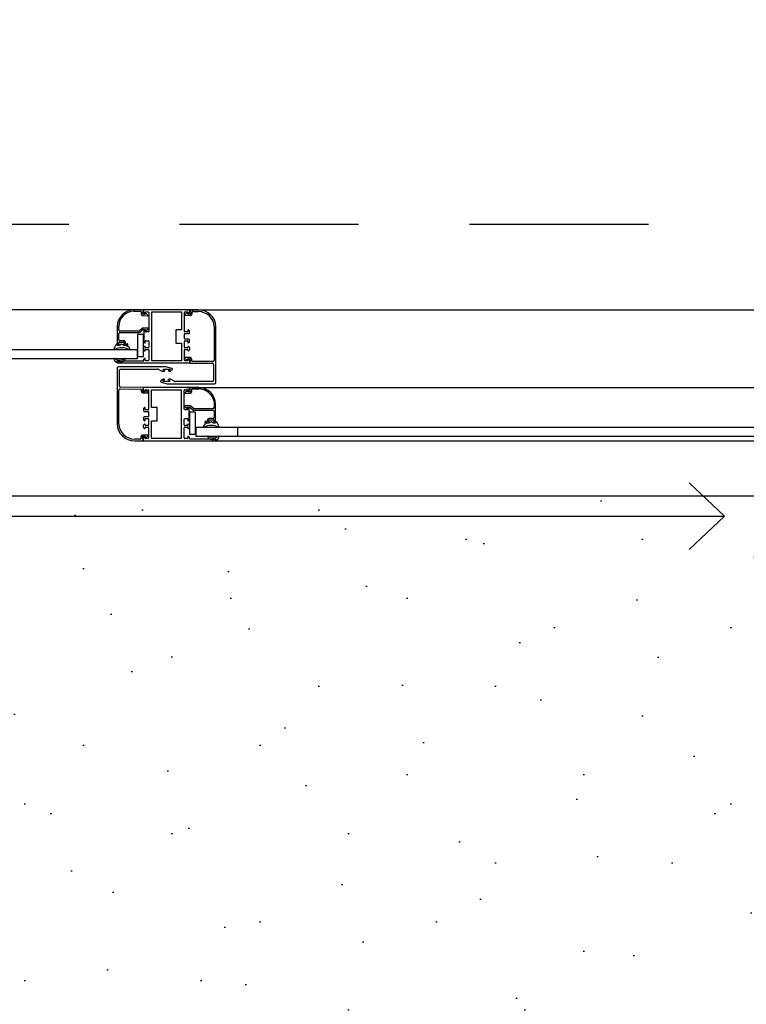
# Model space of a CAD drawing. Extents: x 856 to 5197, y -207 to 263.
# Tile 45 of 225: x 1042.144 to 1042.799, y 5.797 to 6.684. Entities that reach past the tile are written whole.
import ezdxf

# ---------------------------------------------------------------- set-up
doc = ezdxf.new("R2010")
doc.units = 0
doc.header["$MEASUREMENT"] = 0
doc.linetypes.add('B0701', pattern=[0.23412, 0.156, -0.07812])
for name, color, linetype in [('21 Buitenwanden', 7, 'Continuous'), ('23 Vloeren', 7, 'Continuous'), ('A Stramien', 7, 'Continuous'), ('T Tekst_dim 1_ 100', 7, 'Continuous')]:
    doc.layers.add(name, color=color, linetype=linetype)
doc.styles.add('GENERATED_STYLE_3', font='Arial')
doc.styles.get("Standard").update_dxf_attribs({"font": 'txt', "bigfont": 'BIGFONT.SHX'})
doc.dimstyles.new('GENERATED_STYLE__4', dxfattribs={"dimtxt": 0.18, "dimasz": 0.19, "dimexe": 0.18, "dimexo": 0.04, "dimgap": 0.09, "dimtad": 1, "dimtih": 1, "dimtoh": 1, "dimdec": 0, "dimzin": 0, "dimdsep": 46, "dimtxsty": 'Standard', "dimblk": 'ARROWHEAD_9', "dimblk1": 'ARROWHEAD_9', "dimblk2": 'ARROWHEAD_9', "dimcen": 0.09, "dimclrd": 7, "dimclre": 7, "dimclrt": 7, "dimadec": 1, "dimazin": 0, "dimtfac": 1, "dimtdec": 4, "dimtmove": 0, "dimatfit": 3, "dimfxl": 0, "dimtolj": 1, "dimtzin": 0, "dimarcsym": 0})
doc.dimstyles.new('GENERATED_STYLE__5', dxfattribs={"dimtxt": 0.25, "dimasz": 0.19, "dimexe": 0.18, "dimexo": 0, "dimgap": 0.09, "dimtad": 1, "dimdec": 0, "dimlfac": 1000, "dimzin": 0, "dimdsep": 46, "dimtxsty": 'Standard', "dimblk": 'ARROWHEAD_7', "dimblk1": 'ARROWHEAD_7', "dimblk2": 'ARROWHEAD_7', "dimcen": 0.09, "dimclrd": 7, "dimclre": 7, "dimclrt": 7, "dimadec": 1, "dimazin": 0, "dimtfac": 1, "dimtdec": 4, "dimtmove": 0, "dimatfit": 3, "dimfxl": 0, "dimtolj": 1, "dimtzin": 0, "dimarcsym": 0})
doc.dimstyles.new('GENERATED_STYLE__6', dxfattribs={"dimtxt": 0.25, "dimasz": 0.19, "dimexe": 0.18, "dimexo": 0, "dimgap": 0.09, "dimtad": 1, "dimtih": 1, "dimtoh": 1, "dimdec": 0, "dimlfac": 1000, "dimzin": 0, "dimdsep": 46, "dimtxsty": 'Standard', "dimblk": 'ARROWHEAD_7', "dimblk1": 'ARROWHEAD_7', "dimblk2": 'ARROWHEAD_7', "dimcen": 0.09, "dimclrd": 7, "dimclre": 7, "dimclrt": 7, "dimadec": 1, "dimazin": 0, "dimtfac": 1, "dimtdec": 4, "dimtmove": 0, "dimatfit": 3, "dimfxl": 0, "dimtolj": 1, "dimtzin": 0, "dimarcsym": 0})

# ---------------------------------------------------------------- blocks, each defined once
blk = doc.blocks.new('214 2de schuifdeur hoofdentree', base_point=(988.21373, 0))
at = {"layer": '21 Buitenwanden', "linetype": 'B0701'}
blk.add_line((985.98338, 0.12506), (990.44378, 0.12506), dxfattribs=at)
at = {"layer": '21 Buitenwanden', "linetype": 'Continuous'}
for p, q in [((989.37776, 0.04808), (987.62265, 0.04808)), ((989.36578, 0.04808), (989.36577, 0.04688)), ((989.36577, 0.04688), (989.37142, 0.04684)), ((989.36586, 0.04688), (989.36578, 0.04808)), ((989.37342, 0.04803), (989.36578, 0.04808)), ((989.37191, 0.04631), (989.3718, 0.04465)), ((989.373, 0.04457), (989.37312, 0.04631)), ((989.37338, 0.04284), (989.37727, 0.04257)), ((989.37476, 0.04394), (989.37346, 0.04403)), ((989.37365, 0.04678), (989.37372, 0.04771)), ((989.37376, 0.04776), (989.37395, 0.04514)), ((989.41246, 0.04808), (989.37406, 0.04808)), ((989.37409, 0.04482), (989.37475, 0.04417)), ((989.37526, 0.04438), (989.37526, 0.04558)), ((989.37576, 0.04608), (989.37776, 0.04608)), ((989.37753, 0.04305), (989.37669, 0.04416)), ((989.37826, 0.04558), (989.37826, 0.02858)), ((989.38076, 0.00208), (989.38076, 0.04608)), ((989.38076, 0.04608), (989.40576, 0.04608)), ((989.40576, 0.04608), (989.40576, 0.04578)), ((989.40576, 0.04578), (989.40576, 0.03008)), ((989.40826, 0.02858), (989.40826, 0.04558)), ((989.40958, 0.04445), (989.40866, 0.04356)), ((989.40876, 0.04608), (989.41076, 0.04608)), ((989.40887, 0.04304), (989.41346, 0.04302)), ((989.40959, 0.04808), (990.44378, 0.04808)), ((989.41126, 0.04558), (989.41126, 0.04438)), ((989.41303, 0.04403), (989.41143, 0.04403)), ((989.41177, 0.04417), (989.41243, 0.04482)), ((989.41257, 0.04514), (989.41276, 0.04776)), ((989.41273, 0.04772), (989.41274, 0.04678)), ((989.41299, 0.04653), (989.4133, 0.04653)), ((989.41985, 0.04803), (989.41303, 0.04803)), ((989.41355, 0.04627), (989.41353, 0.04452)), ((989.41473, 0.04427), (989.41475, 0.04603)), ((989.41525, 0.04653), (989.41986, 0.04653)), ((989.41986, 0.04653), (989.41984, 0.04653)), ((989.35172, 0.03311), (989.35172, 0.01638)), ((989.35292, 0.02988), (989.35292, 0.03311)), ((989.35292, 0.02108), (989.35292, 0.02668)), ((989.37002, 0.02888), (989.35392, 0.02888)), ((989.35392, 0.02768), (989.37052, 0.02768)), ((989.37372, 0.02588), (989.36872, 0.02588)), ((989.36872, 0.02588), (989.36872, 0.0059)), ((989.37258, 0.03123), (989.37037, 0.02903)), ((989.37087, 0.02783), (989.37308, 0.03003)), ((989.37762, 0.03138), (989.37293, 0.03138)), ((989.37343, 0.03018), (989.37519, 0.03018)), ((989.37372, 0.0059), (989.37372, 0.02588)), ((989.37396, 0.029), (989.37396, 0.0246)), ((989.37475, 0.02999), (989.37411, 0.02935)), ((989.37539, 0.02993), (989.37523, 0.02936)), ((989.37526, 0.02858), (989.37526, 0.02978)), ((989.37572, 0.02905), (989.37782, 0.03085)), ((989.37776, 0.02808), (989.37576, 0.02808)), ((989.40576, 0.03008), (989.40101, 0.03008)), ((989.40101, 0.03008), (989.40101, 0.01808)), ((989.40826, 0.0246), (989.40826, 0.02608)), ((989.41076, 0.02808), (989.40876, 0.02808)), ((989.40876, 0.02658), (989.41206, 0.02658)), ((989.41126, 0.02978), (989.41126, 0.02858)), ((989.41241, 0.02935), (989.41177, 0.02999)), ((989.41256, 0.02708), (989.41256, 0.029)), ((989.43322, 0.03303), (989.43322, 0.00236)), ((989.43472, -0.01761), (989.43472, 0.03303)), ((989.35292, 0.01718), (989.35292, 0.01838)), ((989.35347, 0.01688), (989.35322, 0.01688)), ((989.35342, 0.01888), (989.35702, 0.01888)), ((989.35702, 0.02008), (989.35392, 0.02008)), ((989.35467, 0.01693), (989.35418, 0.01608)), ((989.35831, 0.01587), (989.35503, 0.01706)), ((989.35722, 0.01688), (989.35698, 0.01688)), ((989.35752, 0.01838), (989.35752, 0.01718)), ((989.35872, 0.01738), (989.35872, 0.01838)), ((989.3596, 0.01708), (989.35902, 0.01708)), ((989.36072, 0.01638), (989.36072, 0.01688)), ((989.37396, 0.0246), (989.37426, 0.02408)), ((989.37426, 0.02408), (989.37396, 0.02356)), ((989.37396, 0.02356), (989.37396, 0.01916)), ((989.37411, 0.01881), (989.37475, 0.01817)), ((989.37526, 0.01838), (989.37526, 0.01958)), ((989.37576, 0.02008), (989.37776, 0.02008)), ((989.37826, 0.01958), (989.37826, 0.01433)), ((989.40101, 0.01808), (989.40576, 0.01808)), ((989.40576, 0.01808), (989.40576, 0.00208)), ((989.40796, 0.02408), (989.40826, 0.0246)), ((989.40826, 0.02356), (989.40796, 0.02408)), ((989.40826, 0.02208), (989.40826, 0.02356)), ((989.40826, 0.01433), (989.40826, 0.01958)), ((989.41206, 0.02158), (989.40876, 0.02158)), ((989.40876, 0.02008), (989.41076, 0.02008)), ((989.41126, 0.01958), (989.41126, 0.01838)), ((989.41177, 0.01817), (989.41241, 0.01881)), ((989.41256, 0.01916), (989.41256, 0.02108)), ((989.36872, 0.01203), (988.53501, 0.01203)), ((989.35168, 0.01638), (989.35168, 0.01658)), ((989.35418, 0.01608), (989.35198, 0.01608)), ((989.35202, 0.01608), (989.35292, 0.01608)), ((989.35752, 0.01608), (989.36042, 0.01608)), ((989.36872, 0.00403), (989.36872, 0.01203)), ((989.37376, 0.0138), (989.37376, 0.01236)), ((989.37475, 0.01499), (989.37391, 0.01415)), ((989.37391, 0.01201), (989.37475, 0.01117)), ((989.37526, 0.01433), (989.37526, 0.01478)), ((989.37526, 0.01138), (989.37526, 0.01183)), ((989.37776, 0.01383), (989.37576, 0.01383)), ((989.37576, 0.01233), (989.37776, 0.01233)), ((989.37826, 0.01183), (989.37826, 0.00258)), ((989.40826, 0.00258), (989.40826, 0.01183)), ((989.41076, 0.01383), (989.40876, 0.01383)), ((989.40876, 0.01233), (989.41076, 0.01233)), ((989.41126, 0.01478), (989.41126, 0.01433)), ((989.41126, 0.01183), (989.41126, 0.01138)), ((989.41261, 0.01415), (989.41177, 0.01499)), ((989.41177, 0.01117), (989.41261, 0.01201)), ((989.41276, 0.01236), (989.41276, 0.0138)), ((988.53501, 0.00403), (989.36872, 0.00403)), ((989.35169, 0.0009), (989.35169, 0.0016)), ((989.35169, 0.0016), (989.35419, 0.0016)), ((989.35176, 0.00128), (989.35176, 0.00038)), ((989.35356, 0.00158), (989.35206, 0.00158)), ((989.35206, 0.00008), (989.41246, 0.00008)), ((989.35426, 0.00088), (989.35378, 0.00088)), ((989.35419, 0.0016), (989.35439, 0.00125)), ((989.35676, 0.00158), (989.35426, 0.00088)), ((989.37326, 0.00158), (989.35676, 0.00158)), ((989.36872, 0.0059), (989.37372, 0.0059)), ((989.37376, 0.0028), (989.37376, 0.00208)), ((989.37475, 0.00399), (989.37391, 0.00315)), ((989.37526, 0.00258), (989.37526, 0.00378)), ((989.37776, 0.00208), (989.37576, 0.00208)), ((989.40576, 0.00208), (989.38076, 0.00208)), ((989.40864, 0.00443), (989.40959, 0.00352)), ((989.41076, 0.00208), (989.40876, 0.00208)), ((989.41316, 0.00493), (989.40885, 0.00495)), ((989.41126, 0.00378), (989.41126, 0.00258)), ((989.41144, 0.00394), (989.41272, 0.00394)), ((989.41243, 0.00334), (989.41177, 0.00399)), ((989.41276, 0.0004), (989.41257, 0.00302)), ((989.4127, 0.00119), (989.41269, 0.00024)), ((989.41321, 0.00343), (989.41321, 0.00169)), ((989.41441, 0.00193), (989.41441, 0.00367)), ((989.43225, 0.00136), (989.41491, 0.00143)), ((989.35163, -0.00436), (989.35163, -0.055)), ((989.39225, -0.00336), (989.35263, -0.00336)), ((989.35363, -0.02083), (989.35363, -0.00636)), ((989.35463, -0.00536), (989.38567, -0.00536)), ((989.38617, -0.00549), (989.38917, -0.00723)), ((989.38967, -0.00736), (989.39115, -0.00736)), ((989.3906, -0.00656), (989.3906, -0.00546)), ((989.3906, -0.00546), (989.3961, -0.00546)), ((989.39155, -0.00656), (989.3906, -0.00656)), ((989.39762, -0.00476), (989.39251, -0.00339)), ((989.3961, -0.00656), (989.39515, -0.00656)), ((989.39555, -0.00736), (989.39609, -0.00736)), ((989.3961, -0.00546), (989.3961, -0.00656)), ((989.3968, -0.00707), (989.39793, -0.00593)), ((989.41299, -0.00006), (989.43171, -0.00014)), ((989.43272, -0.00114), (989.43272, -0.01561)), ((989.38956, -0.01491), (989.38843, -0.01604)), ((989.39025, -0.01651), (989.39025, -0.01541)), ((989.39025, -0.01541), (989.3912, -0.01541)), ((989.39575, -0.01651), (989.39025, -0.01651)), ((989.3908, -0.01461), (989.39027, -0.01461)), ((989.3948, -0.01541), (989.39575, -0.01541)), ((989.39669, -0.01461), (989.3952, -0.01461)), ((989.39575, -0.01541), (989.39575, -0.01651)), ((989.40019, -0.01648), (989.39719, -0.01475)), ((989.35313, -0.055), (989.35313, -0.02434)), ((989.35411, -0.02333), (989.37145, -0.0234)), ((989.37337, -0.02191), (989.35464, -0.02183)), ((989.37195, -0.0239), (989.37194, -0.02564)), ((989.37314, -0.02541), (989.37315, -0.02366)), ((989.37359, -0.02232), (989.37378, -0.02494)), ((989.37366, -0.02316), (989.37367, -0.02221)), ((989.41229, -0.022), (989.37389, -0.022)), ((989.37509, -0.0257), (989.37509, -0.0245)), ((989.37559, -0.024), (989.37759, -0.024)), ((989.37809, -0.0245), (989.37809, -0.0415)), ((989.38059, -0.04), (989.38059, -0.024)), ((989.38059, -0.024), (989.40559, -0.024)), ((989.38874, -0.01721), (989.39385, -0.01858)), ((989.3941, -0.01861), (989.43372, -0.01861)), ((989.43172, -0.01661), (989.40069, -0.01661)), ((989.40559, -0.024), (989.40559, -0.068)), ((989.40809, -0.0415), (989.40809, -0.0245)), ((989.40859, -0.024), (989.41059, -0.024)), ((989.40959, -0.02195), (990.44378, -0.02195)), ((989.41109, -0.0245), (989.41109, -0.0257)), ((989.41241, -0.02494), (989.41259, -0.02232)), ((989.41257, -0.02232), (989.41264, -0.02325)), ((989.42051, -0.02195), (989.41287, -0.022)), ((989.41317, -0.02371), (989.41329, -0.02546)), ((989.41449, -0.02538), (989.41437, -0.02372)), ((989.41487, -0.02319), (989.42052, -0.02315)), ((989.42052, -0.02315), (989.42051, -0.02195)), ((989.42051, -0.02195), (989.42052, -0.02315)), ((989.3732, -0.02691), (989.37751, -0.02692)), ((989.37492, -0.02591), (989.37364, -0.02591)), ((989.37393, -0.02526), (989.37458, -0.02591)), ((989.37772, -0.02641), (989.37676, -0.0255)), ((989.4096, -0.02586), (989.40876, -0.02698)), ((989.40902, -0.02746), (989.41291, -0.02719)), ((989.41283, -0.02599), (989.41153, -0.02608)), ((989.41161, -0.02591), (989.41226, -0.02526)), ((989.37379, -0.04108), (989.37379, -0.043)), ((989.37458, -0.04009), (989.37394, -0.04073)), ((989.37509, -0.0415), (989.37509, -0.0403)), ((989.38534, -0.04), (989.38059, -0.04)), ((989.38534, -0.052), (989.38534, -0.04)), ((989.40847, -0.03917), (989.41057, -0.04097)), ((989.41335, -0.03865), (989.40866, -0.03865)), ((989.4109, -0.0401), (989.41099, -0.03988)), ((989.41105, -0.04067), (989.4109, -0.0401)), ((989.41099, -0.03988), (989.41286, -0.03985)), ((989.41109, -0.0403), (989.41109, -0.0415)), ((989.41225, -0.04073), (989.41161, -0.04009)), ((989.41239, -0.04548), (989.41239, -0.04108)), ((989.41286, -0.03985), (989.41314, -0.03994)), ((989.41314, -0.03994), (989.41542, -0.0422)), ((989.41371, -0.03879), (989.41335, -0.03865)), ((989.41592, -0.041), (989.41371, -0.03879)), ((989.41627, -0.04115), (989.41592, -0.041)), ((989.43236, -0.04115), (989.41627, -0.04115)), ((989.43336, -0.04015), (989.43236, -0.04115)), ((989.43456, -0.05395), (989.43456, -0.03692)), ((989.37379, -0.049), (989.37379, -0.05092)), ((989.37429, -0.0435), (989.37759, -0.0435)), ((989.37759, -0.0485), (989.37429, -0.0485)), ((989.37759, -0.042), (989.37559, -0.042)), ((989.37809, -0.044), (989.37809, -0.04548)), ((989.37809, -0.04548), (989.37839, -0.046)), ((989.37839, -0.046), (989.37809, -0.04652)), ((989.37809, -0.04652), (989.37809, -0.048)), ((989.41059, -0.042), (989.40859, -0.042)), ((989.41209, -0.046), (989.41239, -0.04548)), ((989.41239, -0.04652), (989.41209, -0.046)), ((989.41239, -0.05092), (989.41239, -0.04652)), ((989.41757, -0.04415), (989.41257, -0.04415)), ((989.41257, -0.04415), (989.41257, -0.06413)), ((989.41542, -0.0422), (989.41577, -0.04235)), ((989.41577, -0.04235), (989.43236, -0.04235)), ((989.41757, -0.06413), (989.41757, -0.04415)), ((989.43236, -0.04235), (989.43336, -0.04335)), ((989.43336, -0.04335), (989.43336, -0.04895)), ((989.37359, -0.05628), (989.37359, -0.05772)), ((989.37458, -0.05509), (989.37374, -0.05593)), ((989.37374, -0.05807), (989.37458, -0.05891)), ((989.37394, -0.05127), (989.37458, -0.05191)), ((989.37509, -0.0517), (989.37509, -0.0505)), ((989.37509, -0.05575), (989.37509, -0.0553)), ((989.37559, -0.05), (989.37759, -0.05)), ((989.37759, -0.05625), (989.37559, -0.05625)), ((989.37559, -0.05775), (989.37759, -0.05775)), ((989.37809, -0.0505), (989.37809, -0.05575)), ((989.38059, -0.068), (989.38059, -0.052)), ((989.38059, -0.052), (989.38534, -0.052)), ((989.40809, -0.05575), (989.40809, -0.0505)), ((989.40859, -0.05), (989.41059, -0.05)), ((989.41059, -0.05625), (989.40859, -0.05625)), ((989.40859, -0.05775), (989.41059, -0.05775)), ((989.41109, -0.0505), (989.41109, -0.0517)), ((989.41109, -0.0553), (989.41109, -0.05575)), ((989.41161, -0.05191), (989.41225, -0.05127)), ((989.41245, -0.05593), (989.41161, -0.05509)), ((989.41161, -0.05891), (989.41245, -0.05807)), ((989.41259, -0.05772), (989.41259, -0.05628)), ((989.4532, -0.058), (989.41776, -0.058)), ((989.41776, -0.058), (989.41776, -0.066)), ((990.38693, -0.058), (989.41776, -0.058)), ((989.41776, -0.058), (989.41776, -0.066)), ((989.42556, -0.05315), (989.42556, -0.05365)), ((989.42586, -0.05395), (989.42819, -0.05395)), ((989.42726, -0.05295), (989.42669, -0.05295)), ((989.42756, -0.05165), (989.42756, -0.05265)), ((989.43121, -0.05297), (989.42793, -0.05416)), ((989.42819, -0.05395), (989.42876, -0.05395)), ((989.42876, -0.05285), (989.42876, -0.05165)), ((989.42931, -0.05315), (989.42904, -0.05315)), ((989.43236, -0.04995), (989.42919, -0.04995)), ((989.42926, -0.05115), (989.43286, -0.05115)), ((989.43206, -0.05395), (989.43157, -0.0531)), ((989.43426, -0.05395), (989.43206, -0.05395)), ((989.43311, -0.05314), (989.43277, -0.05315)), ((989.43336, -0.05291), (989.43311, -0.05314)), ((989.43336, -0.05165), (989.43336, -0.05291)), ((989.43336, -0.05395), (989.43456, -0.05395)), ((989.43456, -0.05365), (989.43426, -0.05395)), ((989.43456, -0.05345), (989.43456, -0.05365)), ((989.4532, -0.066), (989.4532, -0.058)), ((989.37163, -0.06625), (989.37161, -0.068)), ((989.37749, -0.06501), (989.37289, -0.065)), ((989.37333, -0.066), (989.37492, -0.066)), ((989.37458, -0.06609), (989.37393, -0.06674)), ((989.37509, -0.0587), (989.37509, -0.05825)), ((989.37509, -0.0675), (989.37509, -0.0663)), ((989.37677, -0.06643), (989.3777, -0.06553)), ((989.37809, -0.05825), (989.37809, -0.0675)), ((989.40809, -0.0675), (989.40809, -0.05825)), ((989.41109, -0.05825), (989.41109, -0.0587)), ((989.41109, -0.0663), (989.41109, -0.0675)), ((989.41245, -0.06693), (989.41161, -0.06609)), ((989.41257, -0.06413), (989.41757, -0.06413)), ((989.41776, -0.066), (989.4532, -0.066)), ((989.41776, -0.066), (990.38693, -0.066)), ((989.37111, -0.0685), (989.3665, -0.0685)), ((989.3665, -0.0685), (989.36652, -0.0685)), ((989.3665, -0.07), (989.37333, -0.07)), ((989.37281, -0.06825), (989.37283, -0.06649)), ((989.37337, -0.0685), (989.37306, -0.0685)), ((989.37378, -0.06706), (989.37359, -0.06968)), ((989.37363, -0.0697), (989.37362, -0.06875)), ((989.37389, -0.07), (989.43429, -0.07)), ((989.37759, -0.068), (989.37559, -0.068)), ((989.40559, -0.068), (989.38059, -0.068)), ((989.41059, -0.068), (989.40859, -0.068)), ((989.40959, -0.07), (990.44378, -0.07)), ((989.41259, -0.068), (989.41259, -0.06728)), ((989.42959, -0.0685), (989.41309, -0.0685)), ((989.43209, -0.0692), (989.42959, -0.0685)), ((989.43185, -0.06877), (989.43205, -0.06842)), ((989.43205, -0.06842), (989.43455, -0.06842)), ((989.43257, -0.0692), (989.43209, -0.0692)), ((989.43429, -0.0685), (989.43279, -0.0685)), ((989.43455, -0.06842), (989.43455, -0.06912)), ((989.43459, -0.0697), (989.43459, -0.0688)), ((989.86351, -0.13803), (989.83351, -0.10803)), ((988.90376, -0.13803), (989.86351, -0.13803)), ((989.86351, -0.13803), (989.83351, -0.16803))]:
    blk.add_line(p, q, dxfattribs=at)
for centre, radius, start, end in [((989.36672, 0.03311), 0.015, 93.60219, 180), ((989.36672, 0.03311), 0.0138, 93.60219, 180), ((989.37142, 0.04634), 0.0005, 356, 89.60219), ((989.37349, 0.04453), 0.0017, 176, 266), ((989.37349, 0.04453), 0.0005, 176, 266), ((989.37337, 0.0463), 0.00025, 86, 176), ((989.3734, 0.0468), 0.00025, 266, 356), ((989.37342, 0.04773), 0.0003, 356, 89.60219), ((989.37406, 0.04778), 0.0003, 90, 184.08139), ((989.37445, 0.04518), 0.0005, 184.08139, 225), ((989.37496, 0.04438), 0.0003, 225, 0), ((989.37478, 0.04424), 0.0003, 266, 328.51357), ((989.37589, 0.04356), 0.001, 36.90677, 148.51357), ((989.37576, 0.04558), 0.0005, 90, 180), ((989.37729, 0.04286), 0.0003, 266, 36.90677), ((989.37776, 0.04558), 0.0005, 0, 90), ((989.40876, 0.04558), 0.0005, 90, 180), ((989.40887, 0.04334), 0.0003, 134.12689, 269.79241), ((989.41028, 0.04374), 0.001, 27.27884, 134.12689), ((989.41076, 0.04558), 0.0005, 0, 90), ((989.41143, 0.04433), 0.0003, 207.27884, 269.79241), ((989.41156, 0.04438), 0.0003, 180, 315), ((989.41207, 0.04518), 0.0005, 315, 355.91861), ((989.41246, 0.04778), 0.0003, 355.91861, 90), ((989.41303, 0.04773), 0.0003, 90, 180.5), ((989.41299, 0.04678), 0.00025, 180.5, 270), ((989.41303, 0.04453), 0.0005, 269.79241, 359.46464), ((989.4133, 0.04628), 0.00025, 359.46464, 90), ((989.41347, 0.04428), 0.00126, 269.79241, 359.46464), ((989.41525, 0.04603), 0.0005, 90, 179.46464), ((989.41972, 0.03303), 0.0135, 0, 89.5), ((989.41972, 0.03303), 0.015, 0, 89.5), ((989.35392, 0.02988), 0.001, 180, 270), ((989.35392, 0.02668), 0.001, 90, 180), ((989.37002, 0.02938), 0.0005, 270, 315), ((989.37052, 0.02818), 0.0005, 270, 315), ((989.37293, 0.03088), 0.0005, 90, 135), ((989.37343, 0.02968), 0.0005, 90, 135), ((989.37446, 0.029), 0.0005, 135, 180), ((989.37496, 0.02978), 0.0003, 0, 135), ((989.37519, 0.02998), 0.0002, 345, 90), ((989.37552, 0.02928), 0.0003, 165, 310.60129), ((989.37576, 0.02858), 0.0005, 180, 270), ((989.37762, 0.03108), 0.0003, 310.60129, 90), ((989.37776, 0.02858), 0.0005, 270, 0), ((989.40876, 0.02858), 0.0005, 180, 270), ((989.40876, 0.02608), 0.0005, 90, 180), ((989.41076, 0.02858), 0.0005, 270, 0), ((989.41156, 0.02978), 0.0003, 45, 180), ((989.41206, 0.02708), 0.0005, 270, 0), ((989.41206, 0.029), 0.0005, 0, 45), ((989.36426, 0.00793), 0.01618, 146.56851, 163.56507), ((989.35118, 0.01658), 0.0005, 0, 147.66692), ((989.35392, 0.02108), 0.001, 180, 270), ((989.35342, 0.01838), 0.0005, 90, 180), ((989.35322, 0.01718), 0.0003, 180, 270), ((989.35347, 0.01667), 0.000213, 338.72647, 90), ((989.35493, 0.01678), 0.0003, 70, 150), ((989.35698, 0.01667), 0.000213, 90, 201.27353), ((989.35702, 0.01838), 0.0017, 0, 90), ((989.35702, 0.01838), 0.0005, 0, 90), ((989.35722, 0.01718), 0.0003, 270, 0), ((989.35902, 0.01738), 0.0003, 180, 270), ((989.3596, 0.01738), 0.0003, 270, 321.31781), ((989.36022, 0.01688), 0.0005, 0, 141.31781), ((989.37446, 0.01916), 0.0005, 180, 225), ((989.37496, 0.01838), 0.0003, 225, 0), ((989.37576, 0.01958), 0.0005, 90, 180), ((989.37776, 0.01958), 0.0005, 0, 90), ((989.40876, 0.02208), 0.0005, 180, 270), ((989.40876, 0.01958), 0.0005, 90, 180), ((989.41076, 0.01958), 0.0005, 0, 90), ((989.41156, 0.01838), 0.0003, 180, 315), ((989.41206, 0.02108), 0.0005, 0, 90), ((989.41206, 0.01916), 0.0005, 315, 0), ((989.34902, 0.01241), 0.0003, 161.33809, 311.40669), ((989.35536, 0.00162), 0.01222, 60.00576, 120.17095), ((989.35198, 0.01638), 0.0003, 180, 270), ((989.35202, 0.01638), 0.0003, 180, 270), ((989.35292, 0.01688), 0.0008, 270, 338.72647), ((989.35752, 0.01688), 0.0008, 201.27353, 270), ((989.35733, 0.01055), 0.00541, 24.41175, 79.64533), ((989.36042, 0.01638), 0.0003, 270, 0), ((989.3618, 0.01259), 0.0005, 229.00747, 23.21375), ((989.37426, 0.0138), 0.0005, 135, 180), ((989.37426, 0.01236), 0.0005, 180, 225), ((989.37496, 0.01478), 0.0003, 0, 135), ((989.37496, 0.01138), 0.0003, 225, 0), ((989.37576, 0.01433), 0.0005, 180, 270), ((989.37576, 0.01183), 0.0005, 90, 180), ((989.37776, 0.01433), 0.0005, 270, 0), ((989.37776, 0.01183), 0.0005, 0, 90), ((989.40876, 0.01433), 0.0005, 180, 270), ((989.40876, 0.01183), 0.0005, 90, 180), ((989.41076, 0.01433), 0.0005, 270, 0), ((989.41076, 0.01183), 0.0005, 0, 90), ((989.41156, 0.01478), 0.0003, 45, 180), ((989.41156, 0.01138), 0.0003, 180, 315), ((989.41226, 0.0138), 0.0005, 0, 45), ((989.41226, 0.01236), 0.0005, 315, 0), ((989.34907, 0.00383), 0.0003, 44.23674, 182.52904), ((989.35233, 0.00405), 0.00357, 183.73063, 251.72752), ((989.35363, 0.01061), 0.00788, 236.43629, 303.64164), ((989.35139, 0.0009), 0.0003, 234.69188, 0), ((989.35206, 0.00128), 0.0003, 90, 180), ((989.35206, 0.00038), 0.0003, 180, 270), ((989.35356, 0.00138), 0.0002, 310.5416, 89.99994), ((989.35382, 0.00108), 0.0002, 130.5416, 258.55961), ((989.35465, 0.0014), 0.0003, 209.99958, 287.92756), ((989.35471, 0.00516), 0.00405, 270.43899, 339.68856), ((989.35821, 0.00384), 0.0003, 344.50028, 135.76326), ((989.37326, 0.00208), 0.0005, 270, 0), ((989.37426, 0.0028), 0.0005, 135, 180), ((989.37496, 0.00378), 0.0003, 0, 135), ((989.37576, 0.00258), 0.0005, 180, 270), ((989.37776, 0.00258), 0.0005, 270, 0), ((989.40876, 0.00258), 0.0005, 180, 270), ((989.40885, 0.00465), 0.0003, 89.77, 226.31113), ((989.41029, 0.00425), 0.001, 226.31113, 332.28357), ((989.41076, 0.00258), 0.0005, 270, 0), ((989.41144, 0.00364), 0.0003, 89.77, 152.28357), ((989.41156, 0.00378), 0.0003, 45, 180), ((989.41207, 0.00298), 0.0005, 4.08139, 45), ((989.41246, 0.00038), 0.0003, 270, 4.08139), ((989.41299, 0.00024), 0.0003, 179.25, 269.77), ((989.41295, 0.00119), 0.00025, 89.31624, 179.25093), ((989.41271, 0.00344), 0.0005, 359.77, 89.77), ((989.41296, 0.00169), 0.00025, 269.70707, 359.77), ((989.41315, 0.00367), 0.00126, 359.77, 89.77), ((989.41491, 0.00193), 0.0005, 179.77, 269.77), ((989.43225, 0.00233), 0.000972, 270, 2.06193), ((989.35263, -0.00436), 0.001, 90, 180), ((989.35463, -0.00636), 0.001, 90, 180), ((989.38567, -0.00636), 0.001, 60, 90), ((989.38967, -0.00636), 0.001, 240, 270), ((989.39115, -0.00656), 0.0008, 270, 323.1301), ((989.39155, -0.00686), 0.0003, 323.1301, 90), ((989.39225, -0.00436), 0.001, 75, 90), ((989.39515, -0.00686), 0.0003, 90, 216.8699), ((989.39555, -0.00656), 0.0008, 216.8699, 270), ((989.39609, -0.00636), 0.001, 270, 315), ((989.39743, -0.00544), 0.0007, 315, 75), ((989.43171, -0.00115), 0.00101, 0.52, 90), ((989.38892, -0.01653), 0.0007, 135, 255), ((989.39027, -0.01561), 0.001, 90, 135), ((989.3908, -0.01541), 0.0008, 36.8699, 90), ((989.3912, -0.01511), 0.0003, 270, 36.8699), ((989.3948, -0.01511), 0.0003, 143.1301, 270), ((989.3952, -0.01541), 0.0008, 90, 143.1301), ((989.39669, -0.01561), 0.001, 60, 90), ((989.40069, -0.01561), 0.001, 240, 270), ((989.43172, -0.01561), 0.001, 270, 0), ((989.35411, -0.0243), 0.000972, 90, 182.06193), ((989.35464, -0.02082), 0.00101, 180.52, 270), ((989.37145, -0.0239), 0.0005, 359.77, 89.77), ((989.3734, -0.02366), 0.00025, 89.70707, 179.77), ((989.37337, -0.02221), 0.0003, 359.25, 89.77), ((989.37341, -0.02316), 0.00025, 269.31624, 359.25093), ((989.37389, -0.0223), 0.0003, 90, 184.08139), ((989.37559, -0.0245), 0.0005, 90, 180), ((989.37759, -0.0245), 0.0005, 0, 90), ((989.3941, -0.01761), 0.001, 255, 270), ((989.40859, -0.0245), 0.0005, 90, 180), ((989.41059, -0.0245), 0.0005, 0, 90), ((989.41229, -0.0223), 0.0003, 355.91861, 90), ((989.41287, -0.0223), 0.0003, 90.39781, 184), ((989.41289, -0.02323), 0.00025, 184, 274), ((989.41292, -0.02373), 0.00025, 4, 94), ((989.41487, -0.02369), 0.0005, 90.39781, 184), ((989.41956, -0.03692), 0.015, 0, 86.39781), ((989.41929, -0.03743), 0.01433, 349.0522, 85.11442), ((989.43372, -0.01761), 0.001, 270, 0), ((989.3732, -0.02565), 0.00126, 179.77, 269.77), ((989.37364, -0.02541), 0.0005, 179.77, 269.77), ((989.37428, -0.0249), 0.0005, 184.08139, 225), ((989.37479, -0.0257), 0.0003, 225, 0), ((989.37492, -0.02561), 0.0003, 269.77, 332.28357), ((989.37607, -0.02622), 0.001, 46.31113, 152.28357), ((989.37751, -0.02662), 0.0003, 269.77, 46.31113), ((989.409, -0.02716), 0.0003, 143.09323, 274), ((989.4104, -0.02646), 0.001, 31.48643, 143.09323), ((989.41139, -0.0257), 0.0003, 180, 315), ((989.41151, -0.02578), 0.0003, 211.48643, 274), ((989.41191, -0.0249), 0.0005, 315, 355.91861), ((989.41279, -0.02549), 0.0005, 274, 4), ((989.41279, -0.02549), 0.0017, 274, 4), ((989.37429, -0.04108), 0.0005, 135, 180), ((989.37479, -0.0403), 0.0003, 0, 135), ((989.40866, -0.03895), 0.0003, 90, 229.39871), ((989.41076, -0.04075), 0.0003, 229.39871, 15), ((989.41139, -0.0403), 0.0003, 45, 180), ((989.41189, -0.04108), 0.0005, 0, 45), ((989.37429, -0.043), 0.0005, 180, 270), ((989.37429, -0.049), 0.0005, 90, 180), ((989.37559, -0.0415), 0.0005, 180, 270), ((989.37759, -0.0415), 0.0005, 270, 0), ((989.37759, -0.044), 0.0005, 0, 90), ((989.37759, -0.048), 0.0005, 270, 0), ((989.40859, -0.0415), 0.0005, 180, 270), ((989.41059, -0.0415), 0.0005, 270, 0), ((989.43236, -0.04895), 0.001, 270, 0), ((989.36663, -0.055), 0.015, 180, 269.5), ((989.36663, -0.055), 0.0135, 180, 269.5), ((989.37409, -0.05628), 0.0005, 135, 180), ((989.37409, -0.05772), 0.0005, 180, 225), ((989.37429, -0.05092), 0.0005, 180, 225), ((989.37479, -0.0517), 0.0003, 225, 0), ((989.37479, -0.0553), 0.0003, 0, 135), ((989.37559, -0.0505), 0.0005, 90, 180), ((989.37559, -0.05575), 0.0005, 180, 270), ((989.37559, -0.05825), 0.0005, 90, 180), ((989.37759, -0.0505), 0.0005, 0, 90), ((989.37759, -0.05575), 0.0005, 270, 0), ((989.37759, -0.05825), 0.0005, 0, 90), ((989.40859, -0.0505), 0.0005, 90, 180), ((989.40859, -0.05575), 0.0005, 180, 270), ((989.40859, -0.05825), 0.0005, 90, 180), ((989.41059, -0.0505), 0.0005, 0, 90), ((989.41059, -0.05575), 0.0005, 270, 0), ((989.41059, -0.05825), 0.0005, 0, 90), ((989.41139, -0.0517), 0.0003, 180, 315), ((989.41139, -0.0553), 0.0003, 45, 180), ((989.41189, -0.05092), 0.0005, 315, 0), ((989.41209, -0.05628), 0.0005, 0, 45), ((989.41209, -0.05772), 0.0005, 315, 0), ((989.42444, -0.05744), 0.0005, 156.78625, 310.99253), ((989.42891, -0.05948), 0.00541, 100.35467, 155.58825), ((989.43088, -0.06841), 0.01222, 59.82905, 119.99424), ((989.42606, -0.05315), 0.0005, 38.68219, 180), ((989.42586, -0.05365), 0.0003, 180, 270), ((989.42669, -0.05265), 0.0003, 218.68219, 270), ((989.42726, -0.05265), 0.0003, 270, 0), ((989.42926, -0.05165), 0.0017, 92.46088, 180), ((989.42926, -0.05165), 0.0005, 90, 180), ((989.42906, -0.05285), 0.0003, 180, 265.19979), ((989.42876, -0.05315), 0.0008, 270, 338.72647), ((989.42931, -0.05336), 0.000213, 338.72647, 90), ((989.43131, -0.05325), 0.0003, 29.99998, 109.99998), ((989.43296, -0.05346), 0.000355, 121.07347, 262.82863), ((989.43286, -0.05165), 0.0005, 0, 90), ((989.43331, -0.05333), 0.000625, 230.0094, 274.58453), ((989.43506, -0.05345), 0.0005, 32.33308, 180), ((989.42198, -0.0621), 0.01618, 16.43493, 33.43149), ((989.43722, -0.05761), 0.0003, 228.59331, 18.66191), ((989.37289, -0.06626), 0.00126, 89.79241, 179.46464), ((989.37333, -0.0665), 0.0005, 89.79241, 179.46464), ((989.37479, -0.0587), 0.0003, 225, 0), ((989.37479, -0.0663), 0.0003, 0, 135), ((989.37492, -0.0663), 0.0003, 27.27884, 89.79241), ((989.37608, -0.06571), 0.001, 207.27884, 314.12689), ((989.37749, -0.06531), 0.0003, 314.12689, 89.79241), ((989.41139, -0.0587), 0.0003, 180, 315), ((989.41139, -0.0663), 0.0003, 45, 180), ((989.42803, -0.06619), 0.0003, 44.23674, 195.49972), ((989.43153, -0.06486), 0.00405, 200.31144, 269.56101), ((989.4326, -0.05942), 0.00788, 236.35836, 303.56371), ((989.43391, -0.06597), 0.00357, 288.27248, 356.26937), ((989.43717, -0.06619), 0.0003, 357.47096, 135.76326), ((989.37111, -0.068), 0.0005, 270, 359.46464), ((989.37306, -0.06825), 0.00025, 179.46464, 270), ((989.37333, -0.0697), 0.0003, 270, 0.5), ((989.37337, -0.06875), 0.00025, 0.5, 90), ((989.37389, -0.0697), 0.0003, 175.91861, 270), ((989.37428, -0.0671), 0.0005, 135, 175.91861), ((989.37559, -0.0675), 0.0005, 180, 270), ((989.37759, -0.0675), 0.0005, 270, 0), ((989.40859, -0.0675), 0.0005, 180, 270), ((989.41059, -0.0675), 0.0005, 270, 0), ((989.41209, -0.06728), 0.0005, 0, 45), ((989.41309, -0.068), 0.0005, 180, 270), ((989.43159, -0.06862), 0.0003, 252.07202, 330), ((989.43253, -0.069), 0.0002, 281.44039, 49.4584), ((989.43279, -0.0687), 0.0002, 90.00006, 229.4584), ((989.43429, -0.0688), 0.0003, 0, 90), ((989.43429, -0.0697), 0.0003, 270, 0), ((989.43485, -0.06912), 0.0003, 180, 305.30812)]:
    blk.add_arc(centre, radius, start, end, dxfattribs=at)
blk = doc.blocks.new('WALL_489_3', base_point=(1043.40006, 6.305))
at = {"layer": '21 Buitenwanden', "linetype": 'Continuous', "xscale": 1.069495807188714}
blk.add_blockref('214 2de schuifdeur hoofdentree', (1041.01471, 6.375), dxfattribs=at)
blk = doc.blocks.new('*D850', base_point=(988.21373, 0))
at = {"layer": 'T Tekst_dim 1_ 100', "linetype": 'Continuous'}
for p, q in [((1079.24925, 23.49344), (1079.15973, 23.38396)), ((1079.24925, 23.49344), (1079.35873, 23.40392)), ((1079.35873, 23.40392), (1079.15973, 23.38396)), ((1079.3832, 22.44097), (1079.57, 22.51244)), ((1079.51233, 22.38331), (1079.57, 22.51244)), ((1079.51233, 22.38331), (1079.3832, 22.44097))]:
    blk.add_line(p, q, dxfattribs=at)
blk.add_arc((1083.17057, 23.83651), 3.9363, 186.45561, 200.20939, dxfattribs=at)
at = {"layer": 'T Tekst_dim 1_ 100', "insert": (1078.58603, 22.97728), "char_height": 0.18, "attachment_point": 1, "style": 'GENERATED_STYLE_3'}
blk.add_mtext('{16,7°}', dxfattribs=at)
blk = doc.blocks.new('ARROWHEAD_9')
at = {"color": 0, "linetype": 'Continuous', "lineweight": 0}
blk.add_line((0, 0), (-1, 0), dxfattribs=at)
at = {"color": 0, "linetype": 'Continuous', "lineweight": 0, "flags": 128}
blk.add_lwpolyline([(-0.525, 0.525), (0, 0), (-0.525, -0.525)], close=True, dxfattribs=at)
blk = doc.blocks.new('*D1043', base_point=(988.21373, 0))
at = {"layer": 'A Stramien', "linetype": 'Continuous'}
for p, q in [((1033.77982, 22.44734), (1033.64138, 22.79585)), ((1027.06569, 19.98196), (1033.75707, 22.64006)), ((1020.37431, 17.32387), (1027.06569, 19.98196))]:
    blk.add_line(p, q, dxfattribs=at)
blk.add_circle((1033.7106, 22.6216), 0.05, dxfattribs=at)
at = {"layer": 'A Stramien', "insert": (1029.87038, 21.41891), "char_height": 0.25, "attachment_point": 1, "rotation": 21.66501}
blk.add_mtext('{7.200}', dxfattribs=at)
blk = doc.blocks.new('ARROWHEAD_7')
at = {"color": 0, "linetype": 'Continuous', "lineweight": 0}
for p, q in [((0, -0.25), (0, 0.25)), ((0, 0), (-1, 0)), ((-0.25, 0), (0.25, 0))]:
    blk.add_line(p, q, dxfattribs=at)
blk.add_circle((0, 0), 0.25, dxfattribs=at)
blk = doc.blocks.new('*D1044', base_point=(988.21373, 0))
at = {"layer": 'A Stramien', "linetype": 'Continuous'}
for p, q in [((1040.4712, 25.10543), (1040.33276, 25.45394)), ((1033.75707, 22.64006), (1040.44845, 25.29815)), ((1027.06569, 19.98196), (1033.75707, 22.64006))]:
    blk.add_line(p, q, dxfattribs=at)
blk.add_circle((1040.40198, 25.27969), 0.05, dxfattribs=at)
at = {"layer": 'A Stramien', "insert": (1036.56176, 24.077), "char_height": 0.25, "attachment_point": 1, "rotation": 21.66501}
blk.add_mtext('{7.200}', dxfattribs=at)
blk = doc.blocks.new('*D1045', base_point=(988.21373, 0))
at = {"layer": 'A Stramien', "linetype": 'Continuous'}
for p, q in [((1047.16258, 27.76352), (1047.02414, 28.11203)), ((1040.44845, 25.29815), (1047.13983, 27.95624)), ((1033.75707, 22.64006), (1040.44845, 25.29815))]:
    blk.add_line(p, q, dxfattribs=at)
blk.add_circle((1047.09336, 27.93778), 0.05, dxfattribs=at)
at = {"layer": 'A Stramien', "insert": (1044.45697, 27.2133), "char_height": 0.25, "attachment_point": 1, "rotation": 21.66501}
blk.add_mtext('{7.200}', dxfattribs=at)
blk = doc.blocks.new('*D1046', base_point=(988.21373, 0))
at = {"layer": 'A Stramien', "linetype": 'Continuous'}
for p, q in [((1053.85396, 30.42161), (1053.71552, 30.77012)), ((1047.13983, 27.95624), (1053.8312, 30.61433)), ((1040.44845, 25.29815), (1047.13983, 27.95624))]:
    blk.add_line(p, q, dxfattribs=at)
at = {"layer": 'A Stramien', "insert": (1049.94452, 29.39318), "char_height": 0.25, "attachment_point": 1, "rotation": 21.66501}
blk.add_mtext('{7.200}', dxfattribs=at)
blk = doc.blocks.new('*D1047', base_point=(988.21373, 0))
at = {"layer": 'A Stramien', "linetype": 'Continuous'}
for p, q in [((1053.8312, 30.61433), (1057.17689, 31.94337)), ((1047.13983, 27.95624), (1053.8312, 30.61433))]:
    blk.add_line(p, q, dxfattribs=at)
blk.add_circle((1053.78474, 30.59587), 0.05, dxfattribs=at)
at = {"layer": 'A Stramien', "insert": (1054.96306, 31.38675), "char_height": 0.25, "attachment_point": 1, "rotation": 21.66501}
blk.add_mtext('{3.600}', dxfattribs=at)
blk = doc.blocks.new('*D1048', base_point=(988.21373, 0))
at = {"layer": 'A Stramien', "linetype": 'Continuous'}
for p, q in [((1063.89103, 34.40875), (1063.75258, 34.75726)), ((1063.77534, 34.56454), (1063.91474, 34.61992)), ((1057.17689, 31.94337), (1063.77534, 34.56454)), ((1057.19965, 31.75066), (1057.0612, 32.09917)), ((1053.8312, 30.61433), (1057.17689, 31.94337))]:
    blk.add_line(p, q, dxfattribs=at)
for centre in [(1063.82181, 34.583), (1057.13043, 31.92491)]:
    blk.add_circle(centre, 0.05, dxfattribs=at)
at = {"layer": 'A Stramien', "insert": (1059.98159, 33.38032), "char_height": 0.25, "attachment_point": 1, "rotation": 21.66501}
blk.add_mtext('{7.200}', dxfattribs=at)
blk = doc.blocks.new('*D1052', base_point=(988.21373, 0))
at = {"layer": 'A Stramien', "linetype": 'Continuous'}
for p, q in [((1032.48305, 33.58359), (1032.48305, 33.95859)), ((1044.0071, 33.58359), (1044.0071, 33.95859)), ((1030.72705, 33.77109), (1032.53305, 33.77109)), ((1032.53305, 33.77109), (1044.0571, 33.77109))]:
    blk.add_line(p, q, dxfattribs=at)
for centre in [(1032.48305, 33.77109), (1044.0071, 33.77109)]:
    blk.add_circle(centre, 0.05, dxfattribs=at)
at = {"layer": 'A Stramien', "insert": (1037.74037, 34.07109), "char_height": 0.25, "attachment_point": 1}
blk.add_mtext('{11.524}', dxfattribs=at)
blk = doc.blocks.new('*D1053', base_point=(988.21373, 0))
at = {"layer": 'A Stramien', "linetype": 'Continuous'}
for p, q in [((1044.0071, 33.58359), (1044.0071, 33.95859)), ((1049.8006, 33.58359), (1049.8006, 33.95859)), ((1032.53305, 33.77109), (1044.0571, 33.77109)), ((1044.0571, 33.77109), (1049.8506, 33.77109))]:
    blk.add_line(p, q, dxfattribs=at)
for centre in [(1044.0071, 33.77109), (1049.8006, 33.77109)]:
    blk.add_circle(centre, 0.05, dxfattribs=at)
at = {"layer": 'A Stramien', "insert": (1046.49091, 34.07109), "char_height": 0.25, "attachment_point": 1}
blk.add_mtext('{5.794}', dxfattribs=at)
blk = doc.blocks.new('*D1061', base_point=(988.21373, 0))
at = {"layer": 'A Stramien', "linetype": 'Continuous'}
for p, q in [((1043.40006, -2.18848), (1043.40006, -1.81348)), ((1046.40006, -2.18848), (1046.40006, -1.81348)), ((1032.53305, -2.00098), (1043.45006, -2.00098)), ((1043.45006, -2.00098), (1046.45006, -2.00098))]:
    blk.add_line(p, q, dxfattribs=at)
for centre in [(1043.40006, -2.00098), (1046.40006, -2.00098)]:
    blk.add_circle(centre, 0.05, dxfattribs=at)
at = {"layer": 'A Stramien', "insert": (1044.48712, -1.70098), "char_height": 0.25, "attachment_point": 1}
blk.add_mtext('{3.000}', dxfattribs=at)
blk = doc.blocks.new('*D1062', base_point=(988.21373, 0))
at = {"layer": 'A Stramien', "linetype": 'Continuous'}
for p, q in [((1046.40006, -2.18848), (1046.40006, -1.81348)), ((1053.60006, -2.18848), (1053.60006, -1.81348)), ((1043.45006, -2.00098), (1046.45006, -2.00098)), ((1046.45006, -2.00098), (1053.65006, -2.00098))]:
    blk.add_line(p, q, dxfattribs=at)
for centre in [(1046.40006, -2.00098), (1053.60006, -2.00098)]:
    blk.add_circle(centre, 0.05, dxfattribs=at)
at = {"layer": 'A Stramien', "insert": (1049.58712, -1.70098), "char_height": 0.25, "attachment_point": 1}
blk.add_mtext('{7.200}', dxfattribs=at)
blk = doc.blocks.new('*D1063', base_point=(988.21373, 0))
at = {"layer": 'A Stramien', "linetype": 'Continuous'}
for p, q in [((1053.60006, -2.18848), (1053.60006, -1.81348)), ((1060.80006, -2.18848), (1060.80006, -1.81348)), ((1046.45006, -2.00098), (1053.65006, -2.00098)), ((1053.65006, -2.00098), (1060.85006, -2.00098))]:
    blk.add_line(p, q, dxfattribs=at)
for centre in [(1053.60006, -2.00098), (1060.80006, -2.00098)]:
    blk.add_circle(centre, 0.05, dxfattribs=at)
at = {"layer": 'A Stramien', "insert": (1056.78712, -1.70098), "char_height": 0.25, "attachment_point": 1}
blk.add_mtext('{7.200}', dxfattribs=at)
blk = doc.blocks.new('*D1064', base_point=(988.21373, 0))
at = {"layer": 'A Stramien', "linetype": 'Continuous'}
for p, q in [((1060.80006, -2.18848), (1060.80006, -1.81348)), ((1068.00006, -2.18848), (1068.00006, -1.81348)), ((1053.65006, -2.00098), (1060.85006, -2.00098)), ((1060.85006, -2.00098), (1067.95006, -2.00098)), ((1067.95006, -2.00098), (1068.10006, -2.00098))]:
    blk.add_line(p, q, dxfattribs=at)
for centre in [(1060.80006, -2.00098), (1068.00006, -2.00098)]:
    blk.add_circle(centre, 0.05, dxfattribs=at)
at = {"layer": 'A Stramien', "insert": (1063.98712, -1.70098), "char_height": 0.25, "attachment_point": 1}
blk.add_mtext('{7.200}', dxfattribs=at)

msp = doc.modelspace()

# ---------------------------------------------------------------- hatches: boundary and pattern name
at = {"layer": '23 Vloeren', "linetype": 'Continuous'}
h = msp.add_hatch(dxfattribs=at)
h.set_pattern_fill('Puntjes_C_0003', color=256, style=0, pattern_type=2)
h.set_pattern_definition([(45, (988.21373, 0.25), (-0.07954951, 0.07954951), [0, -0.075, 0, -0.1125]), (110, (988.46373, 0.25), (0.10571542, 0.03847727), [0, -0.055, 0, -0.095])])
h.paths.add_polyline_path([(1039.16775, 3.205), (1043.40006, 3.205), (1043.40006, 6.255), (1038.62995, 6.255)], flags=0)

# ---------------------------------------------------------------- linework, layer by layer
at = {"layer": '23 Vloeren', "linetype": 'Continuous', "flags": 128}
msp.add_lwpolyline([(1039.16775, 3.205), (1043.40006, 3.205), (1043.40006, 6.255), (1038.62995, 6.255)], close=True, dxfattribs=at)

# ---------------------------------------------------------------- block references
at = {"layer": '21 Buitenwanden'}
msp.add_blockref('WALL_489_3', (1043.40006, 6.305), dxfattribs=at)

# ---------------------------------------------------------------- dimensions: what is measured, and where the dimension line sits
at = {"layer": 'A Stramien', "linetype": 'Continuous'}
for p1, p2, picture, middle in [((1070.91094, -2.76565), (1078.65822, -2.76565), '*D1048', (1060.46852, 33.43924)), ((1067.0373, -2.76565), (1070.91094, -2.76565), '*D1047', (1055.44999, 31.44567)), ((1059.29002, -2.76565), (1067.0373, -2.76565), '*D1046', (1050.43145, 29.45211)), ((1051.54274, -2.76565), (1059.29002, -2.76565), '*D1045', (1044.9439, 27.27222)), ((1044.05258, -3.41292), (1051.54274, -2.76565), '*D1044', (1037.04869, 24.13593)), ((1036.04817, -2.76565), (1044.05258, -3.41292), '*D1043', (1030.35731, 21.47784))]:
    dim = msp.add_linear_dim(base=(1020.32784, 17.30542), p1=p1, p2=p2, angle=21.66501, dimstyle='GENERATED_STYLE__5', dxfattribs=at)
    dim.commit()
    dim.dimension.update_dxf_attribs({"geometry": picture, "text_midpoint": middle})
for base, p1, p2, picture, middle in [((1012.94205, 33.77109), (1032.48305, -2.76565), (1044.0071, -1.05718), '*D1052', (1038.32004, 33.94609)), ((1012.942055, 33.771088), (1044.007097, -1.057184), (1049.8006, 14.685421), '*D1053', (1046.965192, 33.946088)), ((1012.94205, -2.00098), (1043.40006, -2.76565), (1046.40006, 26.80111), '*D1061', (1044.96141, -1.82598)), ((1012.94205, -2.00098), (1046.40006, 26.80111), (1053.60006, 11.67599), '*D1062', (1050.06141, -1.82598)), ((1012.94205, -2.00098), (1053.60006, 11.67599), (1060.80006, 11.67599), '*D1063', (1057.26141, -1.82598)), ((1012.94205, -2.00098), (1060.80006, 11.67599), (1068.00006, 11.67599), '*D1064', (1064.46141, -1.82598))]:
    dim = msp.add_linear_dim(base=base, p1=p1, p2=p2, dimstyle='GENERATED_STYLE__6', dxfattribs=at)
    dim.commit()
    dim.dimension.update_dxf_attribs({"geometry": picture, "text_midpoint": middle})
at = {"layer": 'T Tekst_dim 1_ 100', "linetype": 'Continuous'}
dim = msp.add_angular_dim_3p(base=(1079.34036, 22.92879), center=(1083.17057, 23.83651), p1=(1072.89377, 22.93741), p2=(1014.99293, -3.24644), dimstyle='GENERATED_STYLE__4', dxfattribs=at)
dim.commit()
dim.dimension.update_dxf_attribs({"geometry": '*D850', "text_midpoint": (1078.90367, 22.88728), "dimtype": 165})

doc.saveas('drawing.dxf')
